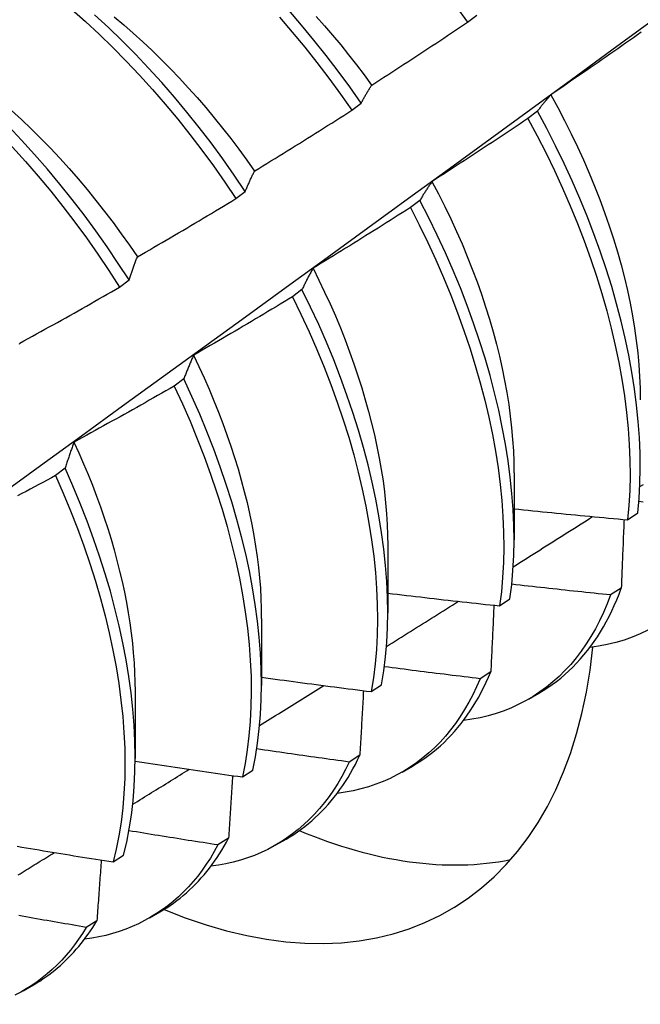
# Model space of a CAD drawing. Header units: inches. Extents: x 16 to 140, y 11 to 92.
# Tile 43 of 54: x 126.557 to 126.728, y 47.381 to 47.652. Entities that reach past the tile are written whole.
import ezdxf

# ---------------------------------------------------------------- set-up
doc = ezdxf.new("R2010")
doc.units = ezdxf.units.IN
doc.header["$MEASUREMENT"] = 0
doc.layers.add('Visible Edges(ANSI)', color=7, linetype='Continuous', lineweight=25)

msp = doc.modelspace()

# ---------------------------------------------------------------- linework, layer by layer
at = {"layer": 'Visible Edges(ANSI)'}
for p, q in [((126.68086, 47.65178), (126.68343, 47.65374)), ((126.649, 47.62749), (126.65157, 47.62946)), ((126.70014, 47.62721), (126.69753, 47.62523)), ((126.61705, 47.60314), (126.61963, 47.60511)), ((126.66776, 47.60265), (126.66513, 47.60066)), ((126.58502, 47.57874), (126.58761, 47.58071)), ((126.63527, 47.57805), (126.63264, 47.57606)), ((126.60269, 47.55343), (126.60006, 47.55144)), ((126.57001, 47.5288), (126.56737, 47.52681)), ((126.69371, 47.52756), (126.69369, 47.50907)), ((126.72498, 47.51461), (126.72783, 47.51653)), ((126.65891, 47.50747), (126.65889, 47.48898)), ((126.72322, 47.49577), (126.72032, 47.4939)), ((126.68972, 47.49089), (126.69257, 47.4928)), ((126.62411, 47.48738), (126.62409, 47.46889)), ((126.68727, 47.47267), (126.68436, 47.47081)), ((126.65434, 47.46726), (126.6572, 47.46916)), ((126.58932, 47.46729), (126.58929, 47.4488)), ((126.69768, 47.46516), (126.70049, 47.46678)), ((126.65121, 47.44969), (126.64829, 47.44784)), ((126.61885, 47.44372), (126.62172, 47.44562)), ((126.66288, 47.44507), (126.66569, 47.44669)), ((126.61503, 47.42683), (126.61211, 47.42499)), ((126.62808, 47.42498), (126.63089, 47.4266)), ((126.58324, 47.42029), (126.58612, 47.42218)), ((126.59328, 47.40489), (126.59609, 47.40651)), ((126.57876, 47.40409), (126.57582, 47.40226)), ((126.55848, 47.3848), (126.56129, 47.38642))]:
    msp.add_line(p, q, dxfattribs=at)
at = {"layer": 'Visible Edges(ANSI)', "flags": 128}
for points in [[(126.67766, 47.65618), (126.68086, 47.65178)], [(126.58761, 47.58071), (126.58466, 47.58529), (126.58161, 47.58981), (126.57847, 47.59426), (126.57525, 47.59864), (126.57195, 47.60294), (126.56857, 47.60716), (126.56512, 47.61129), (126.5616, 47.61533), (126.55801, 47.61927), (126.55436, 47.62311), (126.55065, 47.62684), (126.54689, 47.63046), (126.54309, 47.63396), (126.53923, 47.63734), (126.53534, 47.64059), (126.53142, 47.64371), (126.52746, 47.6467), (126.52348, 47.64956), (126.51947, 47.65227), (126.51545, 47.65483)], [(126.57175, 47.65535), (126.57559, 47.65196), (126.57939, 47.64844), (126.58315, 47.64481), (126.58684, 47.64106), (126.59049, 47.63721), (126.59406, 47.63326), (126.59758, 47.6292), (126.60102, 47.62506), (126.60439, 47.62083), (126.60768, 47.61652), (126.61089, 47.61213), (126.61401, 47.60767), (126.61705, 47.60314)], [(126.61963, 47.60511), (126.61659, 47.60963), (126.61346, 47.61409), (126.61025, 47.61847), (126.60695, 47.62278), (126.60357, 47.627), (126.60013, 47.63114), (126.59661, 47.63518), (126.59302, 47.63913), (126.58938, 47.64298), (126.58567, 47.64671), (126.58192, 47.65034), (126.57811, 47.65384)], [(126.65157, 47.62946), (126.64845, 47.63391), (126.64524, 47.6383), (126.64195, 47.64261), (126.63857, 47.64684), (126.63513, 47.65099), (126.63162, 47.65504)], [(126.63915, 47.65337), (126.64145, 47.65079), (126.64371, 47.64817), (126.64593, 47.6455), (126.64812, 47.64279), (126.65027, 47.64004), (126.65239, 47.63726), (126.65446, 47.63443)], [(126.48378, 47.4722), (126.49516, 47.4804), (126.50654, 47.4886), (126.5179, 47.4968), (126.52925, 47.505), (126.54059, 47.5132), (126.55192, 47.52139), (126.56324, 47.52959), (126.57454, 47.53778), (126.58584, 47.54598), (126.59713, 47.55417), (126.60841, 47.56236), (126.61968, 47.57055), (126.63094, 47.57874), (126.64219, 47.58692), (126.65343, 47.5951), (126.66466, 47.60328), (126.67588, 47.61146), (126.6871, 47.61964), (126.6983, 47.62781), (126.70949, 47.63598), (126.72068, 47.64414), (126.73185, 47.6523)], [(126.51295, 47.65302), (126.51697, 47.65044), (126.52097, 47.64772), (126.52495, 47.64486), (126.5289, 47.64186), (126.53283, 47.63872), (126.53672, 47.63546), (126.54057, 47.63207), (126.54437, 47.62856), (126.54813, 47.62494), (126.55183, 47.6212), (126.55547, 47.61735), (126.55906, 47.6134), (126.56257, 47.60936), (126.56602, 47.60522), (126.56939, 47.60099), (126.57269, 47.59668), (126.5759, 47.5923), (126.57903, 47.58784), (126.58207, 47.58332), (126.58502, 47.57874)], [(126.5835, 47.65323), (126.58615, 47.65101), (126.58877, 47.64872), (126.59137, 47.64637), (126.59394, 47.64395), (126.59649, 47.64147), (126.59901, 47.63893), (126.60149, 47.63633), (126.60395, 47.63368), (126.60637, 47.63098), (126.60875, 47.62822), (126.6111, 47.62542), (126.6134, 47.62257), (126.61567, 47.61967), (126.6179, 47.61674), (126.62008, 47.61376), (126.62221, 47.61075)], [(126.62907, 47.65311), (126.63258, 47.64905), (126.63602, 47.6449), (126.63939, 47.64067), (126.64267, 47.63635), (126.64588, 47.63195), (126.649, 47.62749)], [(126.6545, 47.63445), (126.65561, 47.63516), (126.65671, 47.63587), (126.65782, 47.63658), (126.65892, 47.6373), (126.66002, 47.63801), (126.66113, 47.63873), (126.66223, 47.63944), (126.66333, 47.64016), (126.66443, 47.64088), (126.66553, 47.6416), (126.66663, 47.64232), (126.66773, 47.64304), (126.66883, 47.64377), (126.66992, 47.64449), (126.67102, 47.64521), (126.67212, 47.64594), (126.67321, 47.64667), (126.67431, 47.64739), (126.6754, 47.64812), (126.6765, 47.64885), (126.67759, 47.64958), (126.67868, 47.65032), (126.67977, 47.65105), (126.68086, 47.65178)], [(126.72876, 47.649), (126.72768, 47.64824), (126.7266, 47.64748), (126.72553, 47.64672), (126.72445, 47.64597), (126.72337, 47.64521), (126.72229, 47.64446), (126.72121, 47.6437), (126.72013, 47.64295), (126.71905, 47.6422), (126.71796, 47.64145), (126.71688, 47.6407), (126.7158, 47.63995), (126.71471, 47.6392), (126.71363, 47.63845), (126.71254, 47.63771), (126.71146, 47.63696), (126.71037, 47.63622), (126.70928, 47.63547), (126.70819, 47.63473), (126.7071, 47.63399), (126.70602, 47.63325), (126.70493, 47.63251), (126.70383, 47.63177)], [(126.65157, 47.62946), (126.65169, 47.62968), (126.65181, 47.6299), (126.65192, 47.63011), (126.65204, 47.63033), (126.65216, 47.63055), (126.65228, 47.63076), (126.6524, 47.63098), (126.65252, 47.63119), (126.65264, 47.6314), (126.65276, 47.63161), (126.65288, 47.63182), (126.653, 47.63203), (126.65313, 47.63224), (126.65325, 47.63245), (126.65337, 47.63265), (126.6535, 47.63286), (126.65362, 47.63306), (126.65374, 47.63326), (126.65387, 47.63346), (126.65399, 47.63366), (126.65412, 47.63386), (126.65425, 47.63406), (126.65437, 47.63425), (126.6545, 47.63445)], [(126.70383, 47.63177), (126.70367, 47.6316), (126.70351, 47.63142), (126.70335, 47.63124), (126.7032, 47.63106), (126.70304, 47.63087), (126.70288, 47.63069), (126.70272, 47.63051), (126.70257, 47.63032), (126.70241, 47.63013), (126.70226, 47.62995), (126.7021, 47.62976), (126.70195, 47.62957), (126.70179, 47.62938), (126.70164, 47.62919), (126.70149, 47.62899), (126.70134, 47.6288), (126.70119, 47.6286), (126.70104, 47.62841), (126.70089, 47.62821), (126.70074, 47.62801), (126.70059, 47.62781), (126.70044, 47.62761), (126.70029, 47.62741), (126.70014, 47.62721)], [(126.70379, 47.63177), (126.70573, 47.62821), (126.70761, 47.62463), (126.70941, 47.62103), (126.71114, 47.61741), (126.7128, 47.61379), (126.71438, 47.61016), (126.71589, 47.60653), (126.71731, 47.6029), (126.71865, 47.59927), (126.71992, 47.59565), (126.7211, 47.59204), (126.72219, 47.58845), (126.7232, 47.58487), (126.72411, 47.58132), (126.72494, 47.57779), (126.72569, 47.57429), (126.72634, 47.57083), (126.7269, 47.56739), (126.72738, 47.564), (126.72777, 47.56064), (126.72807, 47.55733), (126.72829, 47.55407), (126.72841, 47.55085), (126.72845, 47.54769)], [(126.55525, 47.62744), (126.55796, 47.62494), (126.56065, 47.62236), (126.56331, 47.61972), (126.56594, 47.61702), (126.56853, 47.61426), (126.57108, 47.61144), (126.57359, 47.60856), (126.57606, 47.60563), (126.57849, 47.60265), (126.58087, 47.59963), (126.58321, 47.59655), (126.58549, 47.59343), (126.58772, 47.59027), (126.5899, 47.58707)], [(126.62224, 47.61079), (126.62336, 47.61147), (126.62448, 47.61216), (126.6256, 47.61284), (126.62672, 47.61353), (126.62784, 47.61422), (126.62896, 47.61491), (126.63008, 47.6156), (126.6312, 47.61629), (126.63231, 47.61698), (126.63343, 47.61767), (126.63455, 47.61837), (126.63566, 47.61906), (126.63678, 47.61976), (126.63789, 47.62046), (126.639, 47.62116), (126.64012, 47.62186), (126.64123, 47.62256), (126.64234, 47.62326), (126.64345, 47.62396), (126.64456, 47.62467), (126.64567, 47.62537), (126.64678, 47.62608), (126.64789, 47.62678), (126.649, 47.62749)], [(126.72783, 47.51653), (126.72818, 47.52051), (126.7284, 47.52457), (126.72848, 47.52873), (126.72844, 47.53298), (126.72825, 47.5373), (126.72793, 47.5417), (126.72748, 47.54617), (126.7269, 47.55071), (126.72617, 47.5553), (126.72532, 47.55995), (126.72434, 47.56464), (126.72322, 47.56938), (126.72197, 47.57415), (126.7206, 47.57894), (126.71909, 47.58377), (126.71746, 47.58861), (126.71571, 47.59346), (126.71383, 47.59831), (126.71184, 47.60317), (126.70973, 47.60801), (126.7075, 47.61285), (126.70516, 47.61766), (126.7027, 47.62245), (126.70014, 47.62721)], [(126.69753, 47.62523), (126.69644, 47.62449), (126.69534, 47.62376), (126.69425, 47.62303), (126.69315, 47.62229), (126.69206, 47.62156), (126.69096, 47.62083), (126.68986, 47.6201), (126.68877, 47.61938), (126.68767, 47.61865), (126.68657, 47.61792), (126.68547, 47.6172), (126.68437, 47.61648), (126.68327, 47.61575), (126.68217, 47.61503), (126.68106, 47.61431), (126.67996, 47.61359), (126.67886, 47.61287), (126.67775, 47.61216), (126.67665, 47.61144), (126.67554, 47.61072), (126.67444, 47.61001), (126.67333, 47.6093), (126.67223, 47.60858), (126.67112, 47.60787)], [(126.69753, 47.62523), (126.70008, 47.62047), (126.70253, 47.61567), (126.70486, 47.61086), (126.70708, 47.60602), (126.70918, 47.60117), (126.71117, 47.59632), (126.71304, 47.59146), (126.71478, 47.58661), (126.7164, 47.58178), (126.71789, 47.57696), (126.71926, 47.57216), (126.7205, 47.56739), (126.7216, 47.56266), (126.72258, 47.55797), (126.72342, 47.55333), (126.72413, 47.54874), (126.72471, 47.54421), (126.72515, 47.53974), (126.72546, 47.53535), (126.72563, 47.53103), (126.72567, 47.52679), (126.72558, 47.52264), (126.72535, 47.51858), (126.72498, 47.51461)], [(126.61963, 47.60511), (126.61974, 47.60536), (126.61984, 47.60561), (126.61995, 47.60585), (126.62005, 47.6061), (126.62016, 47.60635), (126.62026, 47.60659), (126.62037, 47.60683), (126.62047, 47.60707), (126.62058, 47.60731), (126.62069, 47.60755), (126.6208, 47.60779), (126.6209, 47.60803), (126.62101, 47.60826), (126.62112, 47.6085), (126.62123, 47.60873), (126.62134, 47.60897), (126.62145, 47.6092), (126.62156, 47.60943), (126.62167, 47.60966), (126.62179, 47.60988), (126.6219, 47.61011), (126.62201, 47.61034), (126.62212, 47.61056), (126.62224, 47.61079)], [(126.67112, 47.60787), (126.67097, 47.60767), (126.67083, 47.60746), (126.67068, 47.60725), (126.67054, 47.60704), (126.67039, 47.60683), (126.67025, 47.60662), (126.6701, 47.60641), (126.66996, 47.6062), (126.66982, 47.60598), (126.66968, 47.60577), (126.66954, 47.60555), (126.6694, 47.60533), (126.66926, 47.60512), (126.66912, 47.6049), (126.66898, 47.60468), (126.66884, 47.60445), (126.6687, 47.60423), (126.66857, 47.60401), (126.66843, 47.60378), (126.66829, 47.60356), (126.66816, 47.60333), (126.66802, 47.6031), (126.66789, 47.60287), (126.66776, 47.60265)], [(126.67109, 47.60785), (126.67288, 47.60443), (126.67461, 47.601), (126.67627, 47.59755), (126.67786, 47.59409), (126.67938, 47.59063), (126.68082, 47.58716), (126.6822, 47.5837), (126.68349, 47.58023), (126.68471, 47.57678), (126.68586, 47.57333), (126.68692, 47.56989), (126.68791, 47.56646), (126.68883, 47.56306), (126.68966, 47.55967), (126.69042, 47.55631), (126.6911, 47.55297), (126.6917, 47.54966), (126.69222, 47.54639), (126.69266, 47.54315), (126.69303, 47.53994), (126.69331, 47.53678), (126.69351, 47.53366), (126.69364, 47.53059), (126.69368, 47.52757)], [(126.58991, 47.58707), (126.59105, 47.58773), (126.59218, 47.58839), (126.59332, 47.58905), (126.59446, 47.58971), (126.59559, 47.59037), (126.59673, 47.59104), (126.59786, 47.5917), (126.59899, 47.59236), (126.60013, 47.59303), (126.60126, 47.5937), (126.60239, 47.59436), (126.60352, 47.59503), (126.60465, 47.5957), (126.60578, 47.59637), (126.60691, 47.59705), (126.60804, 47.59772), (126.60917, 47.59839), (126.6103, 47.59907), (126.61142, 47.59974), (126.61255, 47.60042), (126.61368, 47.6011), (126.6148, 47.60178), (126.61593, 47.60246), (126.61705, 47.60314)], [(126.69257, 47.4928), (126.69305, 47.49668), (126.6934, 47.50065), (126.69361, 47.50473), (126.69369, 47.50889), (126.69363, 47.51314), (126.69344, 47.51747), (126.69311, 47.52187), (126.69265, 47.52635), (126.69206, 47.53089), (126.69133, 47.53548), (126.69047, 47.54013), (126.68947, 47.54483), (126.68835, 47.54957), (126.68709, 47.55434), (126.68571, 47.55914), (126.6842, 47.56396), (126.68256, 47.5688), (126.6808, 47.57365), (126.67892, 47.57851), (126.67692, 47.58336), (126.6748, 47.58821), (126.67256, 47.59304), (126.67021, 47.59786), (126.66776, 47.60265)], [(126.66513, 47.60066), (126.66402, 47.59995), (126.66291, 47.59924), (126.6618, 47.59854), (126.66069, 47.59783), (126.65958, 47.59713), (126.65846, 47.59643), (126.65735, 47.59572), (126.65624, 47.59502), (126.65512, 47.59432), (126.654, 47.59362), (126.65289, 47.59293), (126.65177, 47.59223), (126.65065, 47.59153), (126.64954, 47.59084), (126.64842, 47.59014), (126.6473, 47.58945), (126.64618, 47.58876), (126.64506, 47.58807), (126.64393, 47.58738), (126.64281, 47.58669), (126.64169, 47.586), (126.64057, 47.58532), (126.63944, 47.58463), (126.63832, 47.58395)], [(126.66513, 47.60066), (126.66759, 47.59587), (126.66992, 47.59105), (126.67215, 47.58622), (126.67426, 47.58137), (126.67626, 47.57652), (126.67813, 47.57166), (126.67988, 47.56681), (126.68151, 47.56197), (126.68301, 47.55715), (126.68438, 47.55235), (126.68563, 47.54758), (126.68674, 47.54285), (126.68773, 47.53816), (126.68858, 47.53351), (126.6893, 47.52892), (126.68988, 47.52438), (126.69033, 47.51991), (126.69065, 47.51551), (126.69083, 47.51119), (126.69087, 47.50695), (126.69079, 47.50279), (126.69056, 47.49872), (126.69021, 47.49476), (126.68972, 47.49089)], [(126.58761, 47.58071), (126.5877, 47.58099), (126.58779, 47.58127), (126.58789, 47.58154), (126.58798, 47.58182), (126.58807, 47.58209), (126.58816, 47.58236), (126.58826, 47.58263), (126.58835, 47.5829), (126.58844, 47.58317), (126.58854, 47.58344), (126.58863, 47.58371), (126.58873, 47.58397), (126.58883, 47.58424), (126.58892, 47.5845), (126.58902, 47.58476), (126.58912, 47.58503), (126.58921, 47.58529), (126.58931, 47.58554), (126.58941, 47.5858), (126.58951, 47.58606), (126.58961, 47.58631), (126.58971, 47.58657), (126.58981, 47.58682), (126.58991, 47.58707)], [(126.63832, 47.58395), (126.63819, 47.58371), (126.63805, 47.58348), (126.63792, 47.58324), (126.63779, 47.58301), (126.63766, 47.58277), (126.63753, 47.58253), (126.6374, 47.58229), (126.63727, 47.58205), (126.63714, 47.58181), (126.63701, 47.58156), (126.63688, 47.58132), (126.63676, 47.58108), (126.63663, 47.58083), (126.6365, 47.58058), (126.63638, 47.58033), (126.63625, 47.58008), (126.63613, 47.57983), (126.63601, 47.57958), (126.63588, 47.57933), (126.63576, 47.57908), (126.63564, 47.57882), (126.63552, 47.57857), (126.63539, 47.57831), (126.63527, 47.57805)], [(126.63831, 47.58395), (126.63994, 47.58067), (126.64151, 47.57739), (126.64302, 47.57409), (126.64446, 47.57079), (126.64584, 47.56748), (126.64715, 47.56417), (126.6484, 47.56087), (126.64958, 47.55756), (126.65069, 47.55427), (126.65174, 47.55098), (126.65271, 47.54771), (126.65362, 47.54445), (126.65446, 47.54121), (126.65523, 47.53799), (126.65593, 47.53479), (126.65655, 47.53162), (126.65711, 47.52847), (126.65759, 47.52536), (126.65799, 47.52228), (126.65832, 47.51924), (126.65858, 47.51624), (126.65876, 47.51327), (126.65887, 47.51036), (126.6589, 47.50749)], [(126.55751, 47.56332), (126.55866, 47.56395), (126.55981, 47.56458), (126.56097, 47.56521), (126.56212, 47.56585), (126.56327, 47.56648), (126.56442, 47.56712), (126.56557, 47.56775), (126.56672, 47.56839), (126.56786, 47.56903), (126.56901, 47.56967), (126.57016, 47.57031), (126.57131, 47.57095), (126.57245, 47.5716), (126.5736, 47.57224), (126.57474, 47.57289), (126.57589, 47.57353), (126.57703, 47.57418), (126.57817, 47.57483), (126.57932, 47.57548), (126.58046, 47.57613), (126.5816, 47.57678), (126.58274, 47.57743), (126.58388, 47.57808), (126.58502, 47.57874)], [(126.6572, 47.46916), (126.65781, 47.47294), (126.65828, 47.47682), (126.65862, 47.4808), (126.65882, 47.48488), (126.65889, 47.48905), (126.65882, 47.4933), (126.65862, 47.49764), (126.65829, 47.50205), (126.65782, 47.50652), (126.65722, 47.51107), (126.65648, 47.51567), (126.65561, 47.52032), (126.65461, 47.52502), (126.65348, 47.52976), (126.65222, 47.53453), (126.65083, 47.53933), (126.64931, 47.54416), (126.64766, 47.549), (126.6459, 47.55385), (126.64401, 47.55871), (126.642, 47.56356), (126.63987, 47.56841), (126.63763, 47.57324), (126.63527, 47.57805)], [(126.63264, 47.57606), (126.63152, 47.57538), (126.63039, 47.5747), (126.62926, 47.57402), (126.62813, 47.57334), (126.627, 47.57267), (126.62587, 47.57199), (126.62474, 47.57132), (126.62361, 47.57064), (126.62248, 47.56997), (126.62135, 47.5693), (126.62022, 47.56863), (126.61908, 47.56796), (126.61795, 47.56729), (126.61682, 47.56662), (126.61568, 47.56595), (126.61454, 47.56529), (126.61341, 47.56462), (126.61227, 47.56396), (126.61113, 47.5633), (126.61, 47.56264), (126.60886, 47.56198), (126.60772, 47.56132), (126.60658, 47.56066), (126.60544, 47.56)], [(126.63264, 47.57606), (126.63499, 47.57125), (126.63722, 47.56642), (126.63934, 47.56157), (126.64134, 47.55671), (126.64322, 47.55186), (126.64498, 47.54701), (126.64662, 47.54217), (126.64813, 47.53734), (126.64951, 47.53254), (126.65076, 47.52777), (126.65188, 47.52304), (126.65287, 47.51834), (126.65373, 47.51369), (126.65446, 47.5091), (126.65505, 47.50456), (126.65551, 47.50009), (126.65583, 47.49568), (126.65602, 47.49135), (126.65608, 47.4871), (126.656, 47.48294), (126.65578, 47.47887), (126.65543, 47.4749), (126.65495, 47.47102), (126.65434, 47.46726)], [(126.55742, 47.56304), (126.55751, 47.56332)], [(126.60544, 47.56), (126.60532, 47.55974), (126.6052, 47.55948), (126.60508, 47.55922), (126.60496, 47.55895), (126.60484, 47.55868), (126.60472, 47.55842), (126.60461, 47.55815), (126.60449, 47.55788), (126.60437, 47.55761), (126.60426, 47.55734), (126.60414, 47.55707), (126.60403, 47.5568), (126.60391, 47.55652), (126.6038, 47.55625), (126.60369, 47.55597), (126.60358, 47.55569), (126.60346, 47.55541), (126.60335, 47.55513), (126.60324, 47.55485), (126.60313, 47.55457), (126.60302, 47.55429), (126.60291, 47.554), (126.6028, 47.55372), (126.60269, 47.55343)], [(126.60539, 47.56), (126.60688, 47.55687), (126.60831, 47.55373), (126.60968, 47.55059), (126.611, 47.54744), (126.61226, 47.54429), (126.61346, 47.54115), (126.6146, 47.53801), (126.61567, 47.53487), (126.61669, 47.53174), (126.61764, 47.52863), (126.61853, 47.52553), (126.61936, 47.52244), (126.62012, 47.51937), (126.62082, 47.51632), (126.62144, 47.5133), (126.622, 47.5103), (126.62249, 47.50732), (126.62292, 47.50438), (126.62327, 47.50146), (126.62356, 47.49858), (126.62379, 47.49574), (126.62395, 47.49292), (126.62404, 47.49015), (126.62406, 47.48742)], [(126.62172, 47.44562), (126.62244, 47.44929), (126.62304, 47.45307), (126.6235, 47.45696), (126.62383, 47.46095), (126.62403, 47.46503), (126.62409, 47.46921), (126.62402, 47.47347), (126.62381, 47.47781), (126.62347, 47.48222), (126.62299, 47.4867), (126.62238, 47.49125), (126.62164, 47.49585), (126.62076, 47.50051), (126.61975, 47.50521), (126.61861, 47.50995), (126.61734, 47.51472), (126.61594, 47.51953), (126.61442, 47.52435), (126.61276, 47.5292), (126.61099, 47.53405), (126.60909, 47.5389), (126.60708, 47.54376), (126.60494, 47.5486), (126.60269, 47.55343)], [(126.60006, 47.55144), (126.59891, 47.55079), (126.59777, 47.55014), (126.59663, 47.54949), (126.59548, 47.54883), (126.59434, 47.54819), (126.59319, 47.54754), (126.59204, 47.54689), (126.5909, 47.54624), (126.58975, 47.5456), (126.5886, 47.54495), (126.58745, 47.54431), (126.5863, 47.54367), (126.58516, 47.54303), (126.584, 47.54239), (126.58285, 47.54175), (126.5817, 47.54111), (126.58055, 47.54047), (126.5794, 47.53984), (126.57824, 47.5392), (126.57709, 47.53857), (126.57594, 47.53793), (126.57478, 47.5373), (126.57363, 47.53667), (126.57247, 47.53604)], [(126.60006, 47.55144), (126.6023, 47.54661), (126.60442, 47.54177), (126.60643, 47.53691), (126.60832, 47.53206), (126.61008, 47.5272), (126.61172, 47.52236), (126.61324, 47.51754), (126.61463, 47.51274), (126.61589, 47.50796), (126.61702, 47.50323), (126.61802, 47.49853), (126.61889, 47.49388), (126.61962, 47.48928), (126.62022, 47.48474), (126.62069, 47.48026), (126.62102, 47.47585), (126.62122, 47.47152), (126.62128, 47.46726), (126.62121, 47.4631), (126.621, 47.45902), (126.62066, 47.45504), (126.62019, 47.45116), (126.61958, 47.44739), (126.61885, 47.44372)], [(126.57247, 47.53604), (126.57236, 47.53575), (126.57226, 47.53546), (126.57215, 47.53517), (126.57204, 47.53488), (126.57194, 47.53458), (126.57183, 47.53429), (126.57172, 47.53399), (126.57162, 47.5337), (126.57152, 47.5334), (126.57141, 47.5331), (126.57131, 47.5328), (126.57121, 47.5325), (126.5711, 47.5322), (126.571, 47.53189), (126.5709, 47.53159), (126.5708, 47.53128), (126.5707, 47.53098), (126.5706, 47.53067), (126.5705, 47.53036), (126.5704, 47.53005), (126.57031, 47.52974), (126.57021, 47.52943), (126.57011, 47.52911), (126.57001, 47.5288)], [(126.57244, 47.53603), (126.57379, 47.53305), (126.57509, 47.53007), (126.57634, 47.52709), (126.57753, 47.52411), (126.57867, 47.52113), (126.57975, 47.51815), (126.58077, 47.51518), (126.58174, 47.51221), (126.58265, 47.50926), (126.5835, 47.50632), (126.58429, 47.50339), (126.58502, 47.50047), (126.5857, 47.49757), (126.58632, 47.49469), (126.58688, 47.49183), (126.58738, 47.489), (126.58782, 47.48618), (126.5882, 47.4834), (126.58853, 47.48064), (126.58879, 47.47791), (126.589, 47.47521), (126.58915, 47.47254), (126.58924, 47.46991), (126.58926, 47.46731)], [(126.58612, 47.42218), (126.58697, 47.42574), (126.58769, 47.42942), (126.58827, 47.43321), (126.58873, 47.4371), (126.58905, 47.4411), (126.58924, 47.44519), (126.58929, 47.44937), (126.58921, 47.45363), (126.58899, 47.45797), (126.58864, 47.46239), (126.58816, 47.46688), (126.58754, 47.47143), (126.58679, 47.47604), (126.58591, 47.48069), (126.58489, 47.4854), (126.58374, 47.49014), (126.58246, 47.49492), (126.58106, 47.49972), (126.57952, 47.50455), (126.57786, 47.50939), (126.57608, 47.51424), (126.57418, 47.5191), (126.57215, 47.52395), (126.57001, 47.5288)], [(126.56737, 47.52681), (126.56621, 47.52618), (126.56505, 47.52556), (126.56389, 47.52493), (126.56273, 47.52431), (126.56157, 47.52369), (126.56041, 47.52307), (126.55925, 47.52245), (126.55809, 47.52183), (126.55692, 47.52121)], [(126.56737, 47.52681), (126.5695, 47.52196), (126.57151, 47.51711), (126.57341, 47.51225), (126.57518, 47.5074), (126.57683, 47.50256), (126.57836, 47.49773), (126.57975, 47.49293), (126.58102, 47.48816), (126.58216, 47.48341), (126.58317, 47.47871), (126.58404, 47.47406), (126.58478, 47.46946), (126.58539, 47.46491), (126.58586, 47.46043), (126.5862, 47.45602), (126.58641, 47.45168), (126.58648, 47.44742), (126.58642, 47.44325), (126.58622, 47.43917), (126.58589, 47.43518), (126.58542, 47.4313), (126.58482, 47.42752), (126.5841, 47.42385), (126.58324, 47.42029)], [(126.72836, 47.52375), (126.72936, 47.52438)], [(126.6937, 47.51764), (126.695, 47.5175), (126.6963, 47.51737), (126.6976, 47.51723), (126.69891, 47.5171), (126.70021, 47.51697), (126.70151, 47.51684), (126.70281, 47.51671), (126.70412, 47.51658), (126.70542, 47.51645), (126.70672, 47.51632), (126.70803, 47.51619), (126.70933, 47.51607), (126.71063, 47.51594), (126.71194, 47.51582), (126.71324, 47.51569), (126.71454, 47.51557), (126.71585, 47.51545), (126.71715, 47.51533), (126.71846, 47.5152), (126.71976, 47.51508), (126.72107, 47.51497), (126.72237, 47.51485), (126.72368, 47.51473), (126.72498, 47.51461)], [(126.72928, 47.51951), (126.72811, 47.51962)], [(126.69345, 47.50165), (126.69436, 47.50223), (126.69528, 47.50281), (126.69619, 47.50338), (126.6971, 47.50396), (126.69802, 47.50454), (126.69893, 47.50511), (126.69984, 47.50569), (126.70076, 47.50627), (126.70167, 47.50684), (126.70258, 47.50742), (126.7035, 47.508), (126.70441, 47.50857), (126.70532, 47.50915), (126.70624, 47.50973), (126.70715, 47.51031), (126.70806, 47.51088), (126.70897, 47.51146), (126.70989, 47.51204), (126.7108, 47.51262), (126.71171, 47.51319), (126.71262, 47.51377), (126.71354, 47.51435), (126.71445, 47.51493), (126.71536, 47.51551)], [(126.724, 47.5147), (126.72397, 47.51392), (126.72394, 47.51313), (126.72391, 47.51235), (126.72388, 47.51156), (126.72384, 47.51078), (126.72381, 47.50999), (126.72378, 47.50921), (126.72375, 47.50842), (126.72372, 47.50763), (126.72369, 47.50684), (126.72365, 47.50606), (126.72362, 47.50527), (126.72359, 47.50448), (126.72356, 47.50369), (126.72353, 47.5029), (126.72349, 47.50211), (126.72346, 47.50132), (126.72343, 47.50053), (126.72339, 47.49973), (126.72336, 47.49894), (126.72333, 47.49815), (126.72329, 47.49735), (126.72326, 47.49656), (126.72322, 47.49577)], [(126.72032, 47.4939), (126.71919, 47.49401), (126.71805, 47.49413), (126.71691, 47.49424), (126.71578, 47.49436), (126.71464, 47.49448), (126.7135, 47.49459), (126.71237, 47.49471), (126.71123, 47.49483), (126.7101, 47.49495), (126.70896, 47.49507), (126.70782, 47.49519), (126.70669, 47.49532), (126.70555, 47.49544), (126.70442, 47.49556), (126.70328, 47.49569), (126.70215, 47.49581), (126.70101, 47.49594), (126.69988, 47.49606), (126.69874, 47.49619), (126.69761, 47.49632), (126.69647, 47.49644), (126.69534, 47.49657), (126.6942, 47.4967), (126.69307, 47.49683)], [(126.65889, 47.4944), (126.66018, 47.49424), (126.66146, 47.49409), (126.66274, 47.49394), (126.66403, 47.49378), (126.66531, 47.49363), (126.66659, 47.49348), (126.66788, 47.49333), (126.66916, 47.49318), (126.67044, 47.49303), (126.67173, 47.49288), (126.67301, 47.49273), (126.6743, 47.49259), (126.67558, 47.49244), (126.67686, 47.4923), (126.67815, 47.49215), (126.67943, 47.49201), (126.68072, 47.49187), (126.682, 47.49172), (126.68329, 47.49158), (126.68458, 47.49144), (126.68586, 47.4913), (126.68715, 47.49116), (126.68843, 47.49103), (126.68972, 47.49089)], [(126.72032, 47.4939), (126.71938, 47.49144), (126.71837, 47.48907), (126.71728, 47.48677), (126.71612, 47.48456), (126.7149, 47.48242), (126.7136, 47.48037), (126.71223, 47.47841), (126.7108, 47.47653), (126.7093, 47.47474), (126.70773, 47.47305), (126.7061, 47.47144), (126.70441, 47.46992), (126.70266, 47.4685), (126.70084, 47.46717), (126.69897, 47.46594), (126.69704, 47.4648), (126.69506, 47.46376), (126.69302, 47.46282), (126.69093, 47.46198), (126.68879, 47.46124), (126.6866, 47.4606), (126.68436, 47.46006), (126.68208, 47.45961), (126.67975, 47.45928)], [(126.70049, 47.46678), (126.70175, 47.46754), (126.70299, 47.46834), (126.7042, 47.46918), (126.70539, 47.47006), (126.70655, 47.47098), (126.70768, 47.47194), (126.70879, 47.47294), (126.70987, 47.47399), (126.71092, 47.47507), (126.71195, 47.47619), (126.71295, 47.47735), (126.71392, 47.47855), (126.71486, 47.47978), (126.71577, 47.48106), (126.71665, 47.48237), (126.71751, 47.48372), (126.71833, 47.4851), (126.71912, 47.48652), (126.71988, 47.48797), (126.72061, 47.48947), (126.72131, 47.49099), (126.72198, 47.49255), (126.72262, 47.49414), (126.72322, 47.49577)], [(126.65852, 47.47969), (126.65935, 47.48021), (126.66018, 47.48073), (126.661, 47.48125), (126.66183, 47.48176), (126.66266, 47.48228), (126.66348, 47.4828), (126.66431, 47.48332), (126.66514, 47.48384), (126.66596, 47.48436), (126.66679, 47.48488), (126.66762, 47.48539), (126.66844, 47.48591), (126.66927, 47.48643), (126.67009, 47.48695), (126.67092, 47.48747), (126.67175, 47.48799), (126.67257, 47.48851), (126.6734, 47.48903), (126.67423, 47.48955), (126.67505, 47.49006), (126.67588, 47.49058), (126.6767, 47.4911), (126.67753, 47.49162), (126.67835, 47.49214)], [(126.68815, 47.49106), (126.68812, 47.49029), (126.68808, 47.48953), (126.68805, 47.48877), (126.68801, 47.48801), (126.68798, 47.48724), (126.68794, 47.48648), (126.6879, 47.48572), (126.68787, 47.48495), (126.68783, 47.48419), (126.6878, 47.48342), (126.68776, 47.48266), (126.68772, 47.48189), (126.68769, 47.48113), (126.68765, 47.48036), (126.68761, 47.47959), (126.68757, 47.47882), (126.68754, 47.47806), (126.6875, 47.47729), (126.68746, 47.47652), (126.68742, 47.47575), (126.68739, 47.47498), (126.68735, 47.47421), (126.68731, 47.47344), (126.68727, 47.47267)], [(126.73057, 47.48421), (126.72845, 47.48319), (126.72627, 47.48228), (126.72403, 47.48147), (126.72174, 47.48078), (126.71939, 47.4802), (126.71699, 47.47973), (126.71455, 47.47937)], [(126.68436, 47.47081), (126.68326, 47.47094), (126.68216, 47.47107), (126.68106, 47.4712), (126.67996, 47.47133), (126.67886, 47.47147), (126.67776, 47.4716), (126.67665, 47.47173), (126.67555, 47.47187), (126.67445, 47.47201), (126.67335, 47.47214), (126.67225, 47.47228), (126.67115, 47.47242), (126.67005, 47.47255), (126.66895, 47.47269), (126.66785, 47.47283), (126.66676, 47.47297), (126.66566, 47.47311), (126.66456, 47.47325), (126.66346, 47.47339), (126.66236, 47.47354), (126.66126, 47.47368), (126.66016, 47.47382), (126.65906, 47.47397), (126.65796, 47.47411)], [(126.66569, 47.44669), (126.66685, 47.44739), (126.668, 47.44812), (126.66912, 47.44889), (126.67022, 47.44969), (126.6713, 47.45053), (126.67236, 47.4514), (126.67339, 47.4523), (126.6744, 47.45324), (126.67539, 47.45422), (126.67636, 47.45522), (126.6773, 47.45626), (126.67822, 47.45734), (126.67911, 47.45844), (126.67998, 47.45958), (126.68082, 47.46075), (126.68164, 47.46195), (126.68244, 47.46319), (126.6832, 47.46445), (126.68395, 47.46575), (126.68466, 47.46707), (126.68536, 47.46843), (126.68602, 47.46981), (126.68666, 47.47123), (126.68727, 47.47267)], [(126.62358, 47.45787), (126.62432, 47.45833), (126.62506, 47.45879), (126.6258, 47.45925), (126.62654, 47.45971), (126.62727, 47.46017), (126.62801, 47.46063), (126.62875, 47.46109), (126.62949, 47.46155), (126.63023, 47.46201), (126.63097, 47.46247), (126.63171, 47.46293), (126.63245, 47.46339), (126.63319, 47.46385), (126.63392, 47.46431), (126.63466, 47.46477), (126.6354, 47.46523), (126.63614, 47.46569), (126.63688, 47.46616), (126.63762, 47.46662), (126.63835, 47.46708), (126.63909, 47.46754), (126.63983, 47.468), (126.64057, 47.46846), (126.64131, 47.46892)], [(126.62409, 47.47122), (126.62535, 47.47104), (126.62661, 47.47087), (126.62787, 47.4707), (126.62913, 47.47053), (126.63039, 47.47036), (126.63164, 47.47019), (126.6329, 47.47002), (126.63416, 47.46985), (126.63542, 47.46968), (126.63668, 47.46951), (126.63794, 47.46935), (126.6392, 47.46918), (126.64046, 47.46902), (126.64172, 47.46885), (126.64299, 47.46869), (126.64425, 47.46853), (126.64551, 47.46837), (126.64677, 47.46821), (126.64803, 47.46805), (126.64929, 47.46789), (126.65055, 47.46773), (126.65182, 47.46757), (126.65308, 47.46741), (126.65434, 47.46726)], [(126.68436, 47.47081), (126.68338, 47.46857), (126.68234, 47.4664), (126.68124, 47.46431), (126.68007, 47.46229), (126.67884, 47.46034), (126.67754, 47.45847), (126.67619, 47.45668), (126.67478, 47.45497), (126.6733, 47.45334), (126.67177, 47.45179), (126.67019, 47.45033), (126.66854, 47.44895), (126.66685, 47.44765), (126.6651, 47.44644), (126.66329, 47.44531), (126.66144, 47.44427), (126.65954, 47.44332), (126.65759, 47.44246), (126.65559, 47.44169), (126.65355, 47.44101), (126.65146, 47.44042), (126.64933, 47.43991), (126.64716, 47.4395), (126.64495, 47.43918)], [(126.65219, 47.46752), (126.65216, 47.46678), (126.65212, 47.46604), (126.65208, 47.4653), (126.65204, 47.46456), (126.652, 47.46382), (126.65196, 47.46308), (126.65192, 47.46234), (126.65188, 47.4616), (126.65183, 47.46086), (126.65179, 47.46012), (126.65175, 47.45937), (126.65171, 47.45863), (126.65167, 47.45789), (126.65163, 47.45714), (126.65159, 47.4564), (126.65155, 47.45566), (126.6515, 47.45491), (126.65146, 47.45417), (126.65142, 47.45342), (126.65138, 47.45268), (126.65134, 47.45193), (126.65129, 47.45118), (126.65125, 47.45044), (126.65121, 47.44969)], [(126.64829, 47.44784), (126.64723, 47.44798), (126.64616, 47.44813), (126.6451, 47.44827), (126.64404, 47.44842), (126.64297, 47.44857), (126.64191, 47.44871), (126.64085, 47.44886), (126.63979, 47.44901), (126.63872, 47.44916), (126.63766, 47.44931), (126.6366, 47.44946), (126.63554, 47.44961), (126.63448, 47.44976), (126.63341, 47.44991), (126.63235, 47.45007), (126.63129, 47.45022), (126.63023, 47.45037), (126.62917, 47.45053), (126.62811, 47.45068), (126.62705, 47.45084), (126.62599, 47.45099), (126.62493, 47.45115), (126.62386, 47.45131), (126.6228, 47.45146)], [(126.58929, 47.44809), (126.59052, 47.4479), (126.59175, 47.44771), (126.59298, 47.44752), (126.59421, 47.44733), (126.59544, 47.44714), (126.59667, 47.44696), (126.5979, 47.44677), (126.59913, 47.44659), (126.60036, 47.4464), (126.60159, 47.44622), (126.60282, 47.44604), (126.60405, 47.44585), (126.60528, 47.44567), (126.60652, 47.44549), (126.60775, 47.44531), (126.60898, 47.44513), (126.61021, 47.44495), (126.61145, 47.44478), (126.61268, 47.4446), (126.61391, 47.44442), (126.61515, 47.44425), (126.61638, 47.44407), (126.61761, 47.4439), (126.61885, 47.44372)], [(126.64829, 47.44784), (126.64729, 47.4458), (126.64623, 47.44384), (126.64511, 47.44194), (126.64394, 47.4401), (126.64272, 47.43834), (126.64143, 47.43665), (126.6401, 47.43502), (126.63871, 47.43347), (126.63727, 47.43199), (126.63578, 47.43059), (126.63424, 47.42926), (126.63265, 47.42801), (126.63102, 47.42683), (126.62933, 47.42573), (126.6276, 47.42471), (126.62583, 47.42376), (126.62401, 47.4229), (126.62215, 47.42211), (126.62025, 47.42141), (126.6183, 47.42078), (126.61632, 47.42024), (126.6143, 47.41978), (126.61224, 47.41939), (126.61015, 47.41909)], [(126.63089, 47.4266), (126.63196, 47.42724), (126.63301, 47.4279), (126.63404, 47.4286), (126.63505, 47.42932), (126.63605, 47.43008), (126.63703, 47.43086), (126.63799, 47.43167), (126.63893, 47.43251), (126.63985, 47.43338), (126.64075, 47.43428), (126.64163, 47.43521), (126.64249, 47.43616), (126.64333, 47.43714), (126.64415, 47.43815), (126.64495, 47.43919), (126.64573, 47.44025), (126.64649, 47.44134), (126.64723, 47.44245), (126.64795, 47.4436), (126.64864, 47.44476), (126.64932, 47.44596), (126.64997, 47.44718), (126.6506, 47.44842), (126.65121, 47.44969)], [(126.58862, 47.43619), (126.58927, 47.43659), (126.58992, 47.43699), (126.59057, 47.43739), (126.59122, 47.43779), (126.59187, 47.4382), (126.59252, 47.4386), (126.59317, 47.439), (126.59382, 47.4394), (126.59447, 47.4398), (126.59512, 47.44021), (126.59577, 47.44061), (126.59642, 47.44101), (126.59707, 47.44141), (126.59772, 47.44182), (126.59837, 47.44222), (126.59902, 47.44262), (126.59967, 47.44302), (126.60032, 47.44343), (126.60097, 47.44383), (126.60162, 47.44423), (126.60227, 47.44463), (126.60292, 47.44504), (126.60357, 47.44544), (126.60422, 47.44584)], [(126.61613, 47.44411), (126.61608, 47.44339), (126.61604, 47.44267), (126.616, 47.44196), (126.61595, 47.44124), (126.61591, 47.44052), (126.61586, 47.4398), (126.61582, 47.43909), (126.61577, 47.43837), (126.61573, 47.43765), (126.61568, 47.43693), (126.61564, 47.43621), (126.61559, 47.43549), (126.61555, 47.43477), (126.6155, 47.43405), (126.61546, 47.43333), (126.61541, 47.43261), (126.61536, 47.43189), (126.61532, 47.43116), (126.61527, 47.43044), (126.61522, 47.42972), (126.61518, 47.429), (126.61513, 47.42827), (126.61508, 47.42755), (126.61503, 47.42683)], [(126.61211, 47.42499), (126.61108, 47.42514), (126.61006, 47.4253), (126.60904, 47.42546), (126.60802, 47.42562), (126.60699, 47.42577), (126.60597, 47.42593), (126.60495, 47.42609), (126.60393, 47.42625), (126.6029, 47.42641), (126.60188, 47.42658), (126.60086, 47.42674), (126.59984, 47.4269), (126.59882, 47.42706), (126.5978, 47.42723), (126.59677, 47.42739), (126.59575, 47.42756), (126.59473, 47.42772), (126.59371, 47.42789), (126.59269, 47.42805), (126.59167, 47.42822), (126.59065, 47.42839), (126.58963, 47.42855), (126.58861, 47.42872), (126.58759, 47.42889)], [(126.59609, 47.40651), (126.59706, 47.40709), (126.59802, 47.40769), (126.59896, 47.40831), (126.59988, 47.40896), (126.6008, 47.40964), (126.60169, 47.41033), (126.60257, 47.41106), (126.60344, 47.4118), (126.60429, 47.41257), (126.60512, 47.41336), (126.60594, 47.41418), (126.60674, 47.41502), (126.60752, 47.41588), (126.60829, 47.41676), (126.60904, 47.41767), (126.60978, 47.4186), (126.6105, 47.41955), (126.6112, 47.42053), (126.61188, 47.42152), (126.61255, 47.42254), (126.6132, 47.42358), (126.61383, 47.42464), (126.61444, 47.42572), (126.61503, 47.42683)], [(126.55683, 47.42461), (126.55803, 47.42441), (126.55923, 47.4242), (126.56043, 47.424), (126.56162, 47.4238), (126.56282, 47.4236), (126.56402, 47.4234), (126.56522, 47.4232), (126.56642, 47.423), (126.56762, 47.4228), (126.56882, 47.42261), (126.57002, 47.42241), (126.57122, 47.42222), (126.57242, 47.42202), (126.57362, 47.42183), (126.57482, 47.42163), (126.57602, 47.42144), (126.57723, 47.42125), (126.57843, 47.42105), (126.57963, 47.42086), (126.58083, 47.42067), (126.58203, 47.42048), (126.58324, 47.42029)], [(126.55702, 47.41671), (126.55758, 47.41706), (126.55814, 47.4174), (126.5587, 47.41775), (126.55926, 47.41809), (126.55982, 47.41843), (126.56037, 47.41878), (126.56093, 47.41912), (126.56149, 47.41946), (126.56205, 47.41981), (126.56261, 47.42015), (126.56317, 47.42049), (126.56373, 47.42084), (126.56429, 47.42118), (126.56485, 47.42153), (126.56541, 47.42187), (126.56596, 47.42221), (126.56652, 47.42256), (126.56708, 47.4229)], [(126.61211, 47.42499), (126.61109, 47.42315), (126.61002, 47.42138), (126.60891, 47.41966), (126.60774, 47.41801), (126.60653, 47.41642), (126.60527, 47.41489), (126.60396, 47.41343), (126.60261, 47.41203), (126.60121, 47.4107), (126.59976, 47.40943), (126.59827, 47.40824), (126.59674, 47.4071), (126.59517, 47.40604), (126.59356, 47.40505), (126.5919, 47.40412), (126.59021, 47.40327), (126.58847, 47.40249), (126.5867, 47.40177), (126.5849, 47.40113), (126.58306, 47.40056), (126.58118, 47.40006), (126.57927, 47.39964), (126.57733, 47.39928), (126.57535, 47.399)], [(126.57995, 47.42081), (126.5799, 47.42012), (126.57986, 47.41942), (126.57981, 47.41873), (126.57976, 47.41803), (126.57971, 47.41734), (126.57966, 47.41664), (126.57961, 47.41595), (126.57956, 47.41525), (126.57951, 47.41456), (126.57946, 47.41386), (126.57941, 47.41317), (126.57936, 47.41247), (126.57931, 47.41177), (126.57926, 47.41108), (126.57921, 47.41038), (126.57916, 47.40968), (126.57911, 47.40898), (126.57906, 47.40828), (126.57901, 47.40759), (126.57896, 47.40689), (126.57891, 47.40619), (126.57886, 47.40549), (126.57881, 47.40479), (126.57876, 47.40409)], [(126.57582, 47.40226), (126.57484, 47.40242), (126.57386, 47.40259), (126.57288, 47.40276), (126.5719, 47.40293), (126.57092, 47.4031), (126.56994, 47.40327), (126.56896, 47.40343), (126.56798, 47.4036), (126.567, 47.40378), (126.56602, 47.40395), (126.56504, 47.40412), (126.56406, 47.40429), (126.56308, 47.40446), (126.5621, 47.40464), (126.56113, 47.40481), (126.56015, 47.40498), (126.55917, 47.40516), (126.55819, 47.40533), (126.55721, 47.40551)], [(126.56129, 47.38642), (126.56217, 47.38694), (126.56303, 47.38747), (126.56388, 47.38803), (126.56471, 47.38861), (126.56554, 47.3892), (126.56635, 47.38982), (126.56715, 47.39045), (126.56794, 47.3911), (126.56871, 47.39178), (126.56948, 47.39247), (126.57023, 47.39318), (126.57096, 47.39391), (126.57169, 47.39466), (126.5724, 47.39542), (126.57309, 47.39621), (126.57378, 47.39701), (126.57445, 47.39784), (126.57511, 47.39868), (126.57575, 47.39953), (126.57638, 47.40041), (126.57699, 47.4013), (126.5776, 47.40221), (126.57818, 47.40314), (126.57876, 47.40409)], [(126.57582, 47.40226), (126.5748, 47.40061), (126.57373, 47.39902), (126.57262, 47.39749), (126.57147, 47.39601), (126.57028, 47.39458), (126.56905, 47.39322), (126.56777, 47.39191), (126.56646, 47.39065), (126.5651, 47.38946), (126.56371, 47.38833), (126.56228, 47.38725), (126.56081, 47.38624), (126.5593, 47.38528), (126.55776, 47.38439), (126.55619, 47.38356)]]:
    msp.add_lwpolyline(points, dxfattribs=at)
at = {"layer": 'Visible Edges(ANSI)'}
for centre, start_param, end_param in [((126.57834, 47.57583), 5.635352, 6.960298), ((126.61581, 47.59747), 5.633772, 6.089794)]:
    msp.add_ellipse(centre, major_axis=(0.0975, -0.16887), ratio=0.57735, start_param=start_param, end_param=end_param, dxfattribs=at)

doc.saveas('drawing.dxf')
